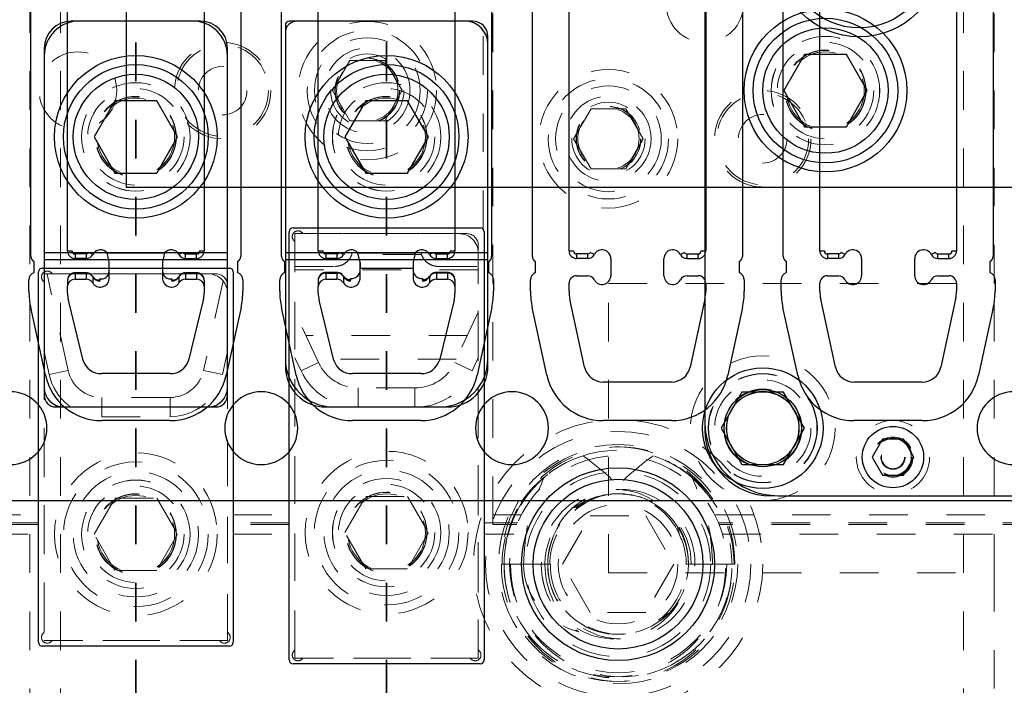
# Model space of a CAD drawing. Header units: inches. Extents: x 1802 to 2468, y -253 to -72.
# Tile 56 of 256: x 1817.58 to 1820.14, y -148.82 to -147.09. Entities that reach past the tile are written whole.
import ezdxf

# ---------------------------------------------------------------- set-up
doc = ezdxf.new("R2010")
doc.units = ezdxf.units.IN
doc.header["$LTSCALE"] = 0.5
doc.header["$MEASUREMENT"] = 0
doc.linetypes.add('HIDDEN', pattern=[0.225, 0.15, -0.075])
doc.linetypes.add('PHANTOM', pattern=[0.25, 0.125, -0.025, 0.025, -0.025, 0.025, -0.025])
for name, color, linetype in [('APP-M-S', 30, 'Continuous'), ('DIE-M-S', 8, 'Continuous'), ('DIE-M-S3', 8, 'Continuous'), ('DSS-M-S', 53, 'Continuous'), ('DST-M-S', 53, 'Continuous'), ('PAD-M-S', 135, 'Continuous'), ('PUN-M-S2', 1, 'Continuous'), ('SID-M-P', 202, 'PHANTOM'), ('ST1-M-S', 193, 'Continuous'), ('ST2-M-S', 193, 'Continuous'), ('SVD-M-S', 8, 'Continuous'), ('SVE-M-S', 8, 'Continuous'), ('SVF-M-S', 8, 'Continuous')]:
    doc.layers.add(name, color=color, linetype=linetype)

msp = doc.modelspace()

# ---------------------------------------------------------------- linework, layer by layer
at = {"color": 7, "linetype": 'Continuous', "lineweight": 25}
for p, q in [((1818.3577, -147.68951), (1818.3577, -146.69148)), ((1818.71203, -146.69148), (1818.71203, -147.68951)), ((1818.3577, -147.68951), (1818.36951, -147.68951)), ((1818.42329, -147.69867), (1818.41284, -147.69318)), ((1818.6569, -147.69318), (1818.64644, -147.69867)), ((1818.70022, -147.68951), (1818.71203, -147.68951)), ((1818.40587, -147.69739), (1818.37739, -147.69739)), ((1818.37739, -147.69739), (1818.37739, -147.7092)), ((1818.40587, -147.7092), (1818.37739, -147.7092)), ((1818.40587, -147.69739), (1818.40587, -147.7092)), ((1818.46068, -147.69465), (1818.60906, -147.69465)), ((1818.46597, -147.71918), (1818.46068, -147.69465)), ((1818.46597, -147.71918), (1818.46597, -147.73451)), ((1818.60906, -147.69465), (1818.60377, -147.71918)), ((1818.60377, -147.71918), (1818.60377, -147.73451)), ((1818.66387, -147.69739), (1818.69235, -147.69739)), ((1818.66387, -147.7092), (1818.66387, -147.69739)), ((1818.66387, -147.7092), (1818.69235, -147.7092)), ((1818.69235, -147.7092), (1818.69235, -147.69739)), ((1818.3577, -147.76387), (1818.3577, -147.765)), ((1818.40587, -147.74521), (1818.37739, -147.74521)), ((1818.37739, -147.74521), (1818.37739, -147.74674)), ((1818.37739, -147.74674), (1818.40587, -147.74674)), ((1818.37739, -147.74674), (1818.37739, -147.7477)), ((1818.40587, -147.74521), (1818.40587, -147.74674)), ((1818.40587, -147.74674), (1818.40587, -147.7477)), ((1818.42295, -147.75458), (1818.42309, -147.75486)), ((1818.42309, -147.75486), (1818.42329, -147.7559)), ((1818.42329, -147.7559), (1818.42329, -147.75695)), ((1818.44167, -147.76057), (1818.44131, -147.76481)), ((1818.44167, -147.76639), (1818.44167, -147.76057)), ((1818.62807, -147.76057), (1818.62807, -147.76639)), ((1818.62843, -147.76483), (1818.62807, -147.76057)), ((1818.64644, -147.7559), (1818.64665, -147.75486)), ((1818.64644, -147.7559), (1818.64644, -147.75695)), ((1818.64665, -147.75486), (1818.64679, -147.75458)), ((1818.69235, -147.74521), (1818.66387, -147.74521)), ((1818.66387, -147.74674), (1818.66387, -147.74521)), ((1818.69235, -147.74674), (1818.66387, -147.74674)), ((1818.66387, -147.74674), (1818.66387, -147.7477)), ((1818.69235, -147.74674), (1818.69235, -147.74521)), ((1818.69235, -147.74674), (1818.69235, -147.7477)), ((1818.71203, -147.76387), (1818.71203, -147.765))]:
    msp.add_line(p, q, dxfattribs=at)
for centre, radius, start, end in [((1818.37739, -147.68951), 0.01969, 180, 270), ((1818.37739, -147.68951), 0.00787, 180, 270), ((1818.40587, -147.68951), 0.00787, 270, 332.28225), ((1818.44333, -147.7092), 0.02264, 39.99017, 152.28225), ((1818.6264, -147.7092), 0.02264, 27.71775, 140.00983), ((1818.66387, -147.68951), 0.00787, 207.71775, 270), ((1818.69235, -147.68951), 0.00787, 270, 0), ((1818.69235, -147.68951), 0.01969, 270, 0), ((1818.40587, -147.68951), 0.01969, 270, 332.28225), ((1818.66387, -147.68951), 0.01969, 207.71775, 270), ((1818.44447, -147.73919), 0.02157, 262.52416, 355.39119), ((1818.62526, -147.73919), 0.02157, 184.60881, 277.47584), ((1818.3762, -147.76524), 0.01854, 86.31015, 175.75958), ((1818.40636, -147.76695), 0.02021, 33.11448, 91.40714), ((1818.4426, -147.74341), 0.023, 212.91246, 267.66865), ((1818.43783, -147.76589), 0.00387, 352.55121, 15.47051), ((1818.63173, -147.76588), 0.00369, 163.84459, 187.88189), ((1818.62713, -147.74341), 0.023, 272.33135, 327.08754), ((1818.66337, -147.76695), 0.02021, 88.59286, 146.88552), ((1818.69354, -147.76524), 0.01854, 4.24042, 93.68985)]:
    msp.add_arc(centre, radius, start, end, dxfattribs=at)
for points, knots in [([(1818.37739, -147.74521), (1818.37502, -147.74545), (1818.37003, -147.74594), (1818.36368, -147.74987), (1818.35933, -147.75551), (1818.35781, -147.76046), (1818.35772, -147.76326), (1818.3577, -147.76387)], [0, 0, 0, 0, 0.23361239, 0.49220332, 0.71754913, 0.938439, 1, 1, 1, 1]), ([(1818.42295, -147.75458), (1818.4214, -147.7526), (1818.41843, -147.7488), (1818.4121, -147.74574), (1818.40782, -147.74538), (1818.40587, -147.74521)], [0, 0, 0, 0, 0.3711439, 0.7122682, 1, 1, 1, 1]), ([(1818.44156, -147.76486), (1818.43918, -147.76452), (1818.43414, -147.76379), (1818.42723, -147.76011), (1818.42442, -147.75648), (1818.42295, -147.75458)], [0, 0, 0, 0, 0.2985086, 0.6329554, 1, 1, 1, 1]), ([(1818.64679, -147.75458), (1818.64566, -147.75612), (1818.64326, -147.75937), (1818.63713, -147.76311), (1818.63164, -147.76458), (1818.62862, -147.76482), (1818.62818, -147.76486)], [0, 0, 0, 0, 0.2938575, 0.6231292, 0.9456345, 1, 1, 1, 1]), ([(1818.66387, -147.74521), (1818.66151, -147.74545), (1818.65654, -147.74595), (1818.65046, -147.74958), (1818.64786, -147.75312), (1818.64679, -147.75458)], [0, 0, 0, 0, 0.3468058, 0.7306931, 1, 1, 1, 1]), ([(1818.71203, -147.76387), (1818.71179, -147.76167), (1818.71131, -147.75725), (1818.7076, -147.75147), (1818.70215, -147.74723), (1818.69669, -147.7454), (1818.69334, -147.74525), (1818.69235, -147.74521)], [0, 0, 0, 0, 0.2206534, 0.443437, 0.6681695, 0.9020771, 1, 1, 1, 1])]:
    msp.add_open_spline(points, degree=3, knots=knots, dxfattribs=at)
at = {"layer": 'APP-M-S', "linetype": 'Continuous', "lineweight": 25}
for p, q in [((1817.6127, -147.70375), (1817.6127, -146.62375)), ((1818.15703, -146.62375), (1818.15703, -147.70375)), ((1818.2627, -147.70375), (1818.2627, -146.62375)), ((1818.80703, -146.62375), (1818.80703, -147.70375)), ((1818.9127, -147.70375), (1818.9127, -146.62375)), ((1819.45703, -146.62375), (1819.45703, -147.70375)), ((1819.5627, -147.70375), (1819.5627, -146.62375)), ((1820.10703, -146.62375), (1820.10703, -147.70375)), ((1817.7077, -147.68951), (1817.7077, -146.69148)), ((1818.06203, -146.69148), (1818.06203, -147.68951)), ((1818.3577, -147.68951), (1818.3577, -146.69148)), ((1818.71203, -146.69148), (1818.71203, -147.68951)), ((1819.0077, -147.68951), (1819.0077, -146.69148)), ((1819.36203, -146.69148), (1819.36203, -147.68951)), ((1819.6577, -147.68951), (1819.6577, -146.69148)), ((1820.01203, -146.69148), (1820.01203, -147.68951)), ((1817.7077, -147.68951), (1817.71951, -147.68951)), ((1817.77329, -147.69867), (1817.76284, -147.69318)), ((1818.0069, -147.69318), (1817.99644, -147.69867)), ((1818.05022, -147.68951), (1818.06203, -147.68951)), ((1818.3577, -147.68951), (1818.36951, -147.68951)), ((1818.42329, -147.69867), (1818.41284, -147.69318)), ((1818.6569, -147.69318), (1818.64644, -147.69867)), ((1818.70022, -147.68951), (1818.71203, -147.68951)), ((1819.0077, -147.68951), (1819.01951, -147.68951)), ((1819.07329, -147.69867), (1819.06284, -147.69318)), ((1819.3069, -147.69318), (1819.29644, -147.69867)), ((1819.35022, -147.68951), (1819.36203, -147.68951)), ((1819.6577, -147.68951), (1819.66951, -147.68951)), ((1819.72329, -147.69867), (1819.71284, -147.69318)), ((1819.9569, -147.69318), (1819.94644, -147.69867)), ((1820.00022, -147.68951), (1820.01203, -147.68951)), ((1817.62097, -147.74553), (1817.62097, -147.71716)), ((1817.75587, -147.69739), (1817.72739, -147.69739)), ((1817.72739, -147.69739), (1817.72739, -147.7092)), ((1817.75587, -147.7092), (1817.72739, -147.7092)), ((1817.75587, -147.69739), (1817.75587, -147.7092)), ((1817.81068, -147.69465), (1817.95906, -147.69465)), ((1817.81597, -147.71861), (1817.81068, -147.69465)), ((1817.81597, -147.73374), (1817.81597, -147.71861)), ((1817.95906, -147.69465), (1817.95377, -147.71861)), ((1817.95377, -147.71861), (1817.95377, -147.73374)), ((1818.01387, -147.69739), (1818.04235, -147.69739)), ((1818.01387, -147.7092), (1818.01387, -147.69739)), ((1818.01387, -147.7092), (1818.04235, -147.7092)), ((1818.04235, -147.7092), (1818.04235, -147.69739)), ((1818.14877, -147.71716), (1818.14877, -147.74553)), ((1818.27097, -147.74553), (1818.27097, -147.71716)), ((1818.40587, -147.69739), (1818.37739, -147.69739)), ((1818.37739, -147.69739), (1818.37739, -147.7092)), ((1818.40587, -147.7092), (1818.37739, -147.7092)), ((1818.40587, -147.69739), (1818.40587, -147.7092)), ((1818.46068, -147.69465), (1818.60906, -147.69465)), ((1818.46597, -147.71861), (1818.46068, -147.69465)), ((1818.46597, -147.73374), (1818.46597, -147.71861)), ((1818.60906, -147.69465), (1818.60377, -147.71861)), ((1818.60377, -147.71861), (1818.60377, -147.73374)), ((1818.66387, -147.69739), (1818.69235, -147.69739)), ((1818.66387, -147.7092), (1818.66387, -147.69739)), ((1818.66387, -147.7092), (1818.69235, -147.7092)), ((1818.69235, -147.7092), (1818.69235, -147.69739)), ((1818.79877, -147.71716), (1818.79877, -147.74553)), ((1818.92097, -147.74553), (1818.92097, -147.71716)), ((1819.05587, -147.69739), (1819.02739, -147.69739)), ((1819.02739, -147.69739), (1819.02739, -147.7092)), ((1819.05587, -147.7092), (1819.02739, -147.7092)), ((1819.05587, -147.69739), (1819.05587, -147.7092)), ((1819.11597, -147.7092), (1819.11597, -147.75377)), ((1819.25377, -147.75377), (1819.25377, -147.7092)), ((1819.31387, -147.69739), (1819.34235, -147.69739)), ((1819.31387, -147.7092), (1819.31387, -147.69739)), ((1819.31387, -147.7092), (1819.34235, -147.7092)), ((1819.34235, -147.7092), (1819.34235, -147.69739)), ((1819.44877, -147.71716), (1819.44877, -147.74553)), ((1819.57097, -147.74553), (1819.57097, -147.71716)), ((1819.70587, -147.69739), (1819.67739, -147.69739)), ((1819.67739, -147.69739), (1819.67739, -147.7092)), ((1819.70587, -147.7092), (1819.67739, -147.7092)), ((1819.70587, -147.69739), (1819.70587, -147.7092)), ((1819.76597, -147.7092), (1819.76597, -147.75377)), ((1819.90377, -147.75377), (1819.90377, -147.7092)), ((1819.96387, -147.69739), (1819.99235, -147.69739)), ((1819.96387, -147.7092), (1819.96387, -147.69739)), ((1819.96387, -147.7092), (1819.99235, -147.7092)), ((1819.99235, -147.7092), (1819.99235, -147.69739)), ((1820.09877, -147.71716), (1820.09877, -147.74553)), ((1817.81597, -147.73374), (1817.95377, -147.73374)), ((1817.81597, -147.76299), (1817.81597, -147.73374)), ((1817.95377, -147.73374), (1817.95377, -147.76299)), ((1818.46597, -147.73374), (1818.60377, -147.73374)), ((1818.46597, -147.76299), (1818.46597, -147.73374)), ((1818.60377, -147.73374), (1818.60377, -147.76299)), ((1817.6077, -147.79387), (1817.6077, -147.76436)), ((1817.7077, -147.765), (1817.7077, -147.78045)), ((1817.75587, -147.7462), (1817.72739, -147.7462)), ((1817.72739, -147.7462), (1817.72739, -147.74754)), ((1817.72739, -147.74754), (1817.72739, -147.76299)), ((1817.72739, -147.74754), (1817.75587, -147.74754)), ((1817.72739, -147.76299), (1817.75587, -147.76299)), ((1817.75587, -147.7462), (1817.75587, -147.74754)), ((1817.75587, -147.74754), (1817.75587, -147.76299)), ((1817.773, -147.75573), (1817.77309, -147.75591)), ((1817.77309, -147.75591), (1817.77329, -147.75688)), ((1817.77329, -147.75688), (1817.77329, -147.77233)), ((1817.79167, -147.76211), (1817.79133, -147.76618)), ((1817.79167, -147.76756), (1817.79167, -147.76211)), ((1817.97807, -147.76211), (1817.97807, -147.76756)), ((1817.97841, -147.76621), (1817.97807, -147.76211)), ((1817.99644, -147.75688), (1817.99665, -147.75591)), ((1817.99644, -147.75688), (1817.99644, -147.77233)), ((1817.99665, -147.75591), (1817.99674, -147.75573)), ((1818.04235, -147.7462), (1818.01387, -147.7462)), ((1818.01387, -147.74754), (1818.01387, -147.7462)), ((1818.01387, -147.74754), (1818.01387, -147.76299)), ((1818.04235, -147.74754), (1818.01387, -147.74754)), ((1818.01387, -147.76299), (1818.04235, -147.76299)), ((1818.04235, -147.74754), (1818.04235, -147.7462)), ((1818.04235, -147.74754), (1818.04235, -147.76299)), ((1818.06203, -147.765), (1818.06203, -147.78045)), ((1818.16203, -147.76436), (1818.16203, -147.79387)), ((1818.2577, -147.79387), (1818.2577, -147.76436)), ((1818.3577, -147.765), (1818.3577, -147.78045)), ((1818.37739, -147.7477), (1818.37739, -147.76299)), ((1818.37739, -147.76299), (1818.40587, -147.76299)), ((1818.40587, -147.7477), (1818.40587, -147.76299)), ((1818.423, -147.75573), (1818.41909, -147.75141)), ((1818.42329, -147.75688), (1818.42329, -147.77233)), ((1818.44167, -147.76756), (1818.44167, -147.76754)), ((1818.62807, -147.76754), (1818.62807, -147.76756)), ((1818.64644, -147.75688), (1818.64644, -147.77233)), ((1818.64988, -147.75186), (1818.64674, -147.75573)), ((1818.66387, -147.7477), (1818.66387, -147.76299)), ((1818.66387, -147.76299), (1818.69235, -147.76299)), ((1818.69235, -147.7477), (1818.69235, -147.76299)), ((1818.71203, -147.765), (1818.71203, -147.78045)), ((1818.81203, -147.76436), (1818.81203, -147.79387)), ((1818.9077, -147.79387), (1818.9077, -147.76436)), ((1819.02739, -147.75377), (1819.05587, -147.75377)), ((1819.31387, -147.75377), (1819.34235, -147.75377)), ((1819.46203, -147.76436), (1819.46203, -147.79387)), ((1819.5577, -147.79387), (1819.5577, -147.76436)), ((1819.67739, -147.75377), (1819.70587, -147.75377)), ((1819.96387, -147.75377), (1819.99235, -147.75377)), ((1820.11203, -147.76436), (1820.11203, -147.79387)), ((1817.7077, -147.79856), (1817.7077, -147.78045)), ((1818.06203, -147.78045), (1818.06203, -147.79856)), ((1818.3577, -147.79856), (1818.3577, -147.78045)), ((1818.71203, -147.78045), (1818.71203, -147.79856)), ((1819.0077, -147.79387), (1819.0077, -147.77346)), ((1819.36203, -147.77346), (1819.36203, -147.79387)), ((1819.6577, -147.79387), (1819.6577, -147.77346)), ((1820.01203, -147.77346), (1820.01203, -147.79387)), ((1817.74821, -147.97307), (1817.70995, -147.81712)), ((1818.05978, -147.81712), (1818.02152, -147.97307)), ((1818.39821, -147.97307), (1818.35995, -147.81712)), ((1818.70978, -147.81712), (1818.67152, -147.97307)), ((1819.04821, -147.99061), (1819.00995, -147.8148)), ((1819.35978, -147.8148), (1819.32152, -147.99061)), ((1819.69821, -147.99061), (1819.65995, -147.8148)), ((1820.00978, -147.8148), (1819.97152, -147.99061)), ((1817.6505, -148.01188), (1817.61224, -147.83606)), ((1818.1575, -147.83606), (1818.11924, -148.01188)), ((1818.3005, -148.01188), (1818.26224, -147.83606)), ((1818.8075, -147.83606), (1818.76924, -148.01188)), ((1818.9505, -148.01188), (1818.91224, -147.83606)), ((1819.4575, -147.83606), (1819.41924, -148.01188)), ((1819.6005, -148.01188), (1819.56224, -147.83606)), ((1820.1075, -147.83606), (1820.06924, -148.01188)), ((1817.97344, -148.00744), (1817.7963, -148.00744)), ((1818.62344, -148.00744), (1818.4463, -148.00744)), ((1819.27344, -148.02936), (1819.0963, -148.02936)), ((1819.92344, -148.02936), (1819.7463, -148.02936)), ((1817.97344, -148.12936), (1817.7963, -148.12936)), ((1818.62344, -148.12936), (1818.4463, -148.12936)), ((1819.27344, -148.12936), (1819.0963, -148.12936)), ((1819.92344, -148.12936), (1819.7463, -148.12936)), ((1817.55987, -148.33637), (1818.20987, -148.33637)), ((1818.20987, -148.33637), (1818.85987, -148.33637)), ((1818.85987, -148.33637), (1819.50987, -148.33637)), ((1819.50987, -148.33637), (1820.15987, -148.33637))]:
    msp.add_line(p, q, dxfattribs=at)
for centre, radius, start, end in [((1817.72739, -147.68951), 0.01969, 180, 270), ((1817.72739, -147.68951), 0.00787, 180, 270), ((1817.75587, -147.68951), 0.00787, 270, 332.28225), ((1817.79333, -147.7092), 0.02264, 39.99017, 152.28225), ((1817.9764, -147.7092), 0.02264, 27.71775, 140.00983), ((1818.01387, -147.68951), 0.00787, 207.71775, 270), ((1818.04235, -147.68951), 0.00787, 270, 0), ((1818.04235, -147.68951), 0.01969, 270, 0), ((1818.37739, -147.68951), 0.01969, 180, 270), ((1818.37739, -147.68951), 0.00787, 180, 270), ((1818.40587, -147.68951), 0.00787, 270, 332.28225), ((1818.44333, -147.7092), 0.02264, 39.99017, 152.28225), ((1818.6264, -147.7092), 0.02264, 27.71775, 140.00983), ((1818.66387, -147.68951), 0.00787, 207.71775, 270), ((1818.69235, -147.68951), 0.00787, 270, 0), ((1818.69235, -147.68951), 0.01969, 270, 0), ((1819.02739, -147.68951), 0.01969, 180, 270), ((1819.02739, -147.68951), 0.00787, 180, 270), ((1819.05587, -147.68951), 0.00787, 270, 332.28225), ((1819.09333, -147.7092), 0.02264, 0, 152.28225), ((1819.2764, -147.7092), 0.02264, 27.71775, 180), ((1819.31387, -147.68951), 0.00787, 207.71775, 270), ((1819.34235, -147.68951), 0.00787, 270, 0), ((1819.34235, -147.68951), 0.01969, 270, 0), ((1819.67739, -147.68951), 0.01969, 180, 270), ((1819.67739, -147.68951), 0.00787, 180, 270), ((1819.70587, -147.68951), 0.00787, 270, 332.28225), ((1819.74333, -147.7092), 0.02264, 0, 152.28225), ((1819.9264, -147.7092), 0.02264, 27.71775, 180), ((1819.96387, -147.68951), 0.00787, 207.71775, 270), ((1819.99235, -147.68951), 0.00787, 270, 0), ((1819.99235, -147.68951), 0.01969, 270, 0), ((1817.6277, -147.70375), 0.015, 180, 243.33207), ((1817.75587, -147.68951), 0.01969, 270, 332.28225), ((1818.01387, -147.68951), 0.01969, 207.71775, 270), ((1818.14203, -147.70375), 0.015, 296.66793, 0), ((1818.2777, -147.70375), 0.015, 180, 243.33207), ((1818.40587, -147.68951), 0.01969, 270, 332.28225), ((1818.66387, -147.68951), 0.01969, 207.71775, 270), ((1818.79203, -147.70375), 0.015, 296.66793, 0), ((1818.9277, -147.70375), 0.015, 180, 243.33207), ((1819.05587, -147.68951), 0.01969, 270, 332.28225), ((1819.31387, -147.68951), 0.01969, 207.71775, 270), ((1819.44203, -147.70375), 0.015, 296.66793, 0), ((1819.5777, -147.70375), 0.015, 180, 243.33207), ((1819.70587, -147.68951), 0.01969, 270, 332.28225), ((1819.96387, -147.68951), 0.01969, 207.71775, 270), ((1820.09203, -147.70375), 0.015, 296.66793, 0), ((1817.79434, -147.74059), 0.02169, 262.93271, 356.04667), ((1817.9754, -147.74059), 0.02169, 183.95333, 277.06729), ((1817.6277, -147.76436), 0.02, 109.67072, 180), ((1817.72634, -147.76618), 0.01867, 86.77879, 176.36795), ((1817.72634, -147.78163), 0.01867, 86.77879, 176.36795), ((1817.7563, -147.76765), 0.02012, 32.3789, 91.24312), ((1817.7563, -147.7831), 0.02012, 32.3789, 91.24312), ((1817.79269, -147.74466), 0.02293, 212.20083, 267.4408), ((1817.79303, -147.76035), 0.02309, 211.25177, 353.43597), ((1817.78866, -147.7671), 0.00304, 351.2905, 16.71405), ((1817.9767, -147.76035), 0.02309, 186.56403, 328.74823), ((1817.98092, -147.7671), 0.00289, 162.43934, 189.28206), ((1817.97704, -147.74466), 0.02293, 272.5592, 327.79917), ((1818.01343, -147.76765), 0.02012, 88.75688, 147.6211), ((1818.01343, -147.7831), 0.02012, 88.75688, 147.6211), ((1818.0434, -147.76618), 0.01867, 3.63205, 93.22121), ((1818.0434, -147.78163), 0.01867, 3.63205, 93.22121), ((1818.14203, -147.76436), 0.02, 0, 70.32928), ((1818.2777, -147.76436), 0.02, 109.67072, 180), ((1818.37634, -147.78163), 0.01867, 86.77879, 176.36795), ((1818.4063, -147.7831), 0.02012, 32.3789, 91.24312), ((1818.44303, -147.76035), 0.02309, 211.25177, 353.43597), ((1818.44321, -147.74292), 0.0247, 242.76774, 266.4182), ((1818.6267, -147.76035), 0.02309, 186.56403, 328.74823), ((1818.62653, -147.74292), 0.0247, 273.5818, 297.23226), ((1818.66343, -147.7831), 0.02012, 88.75688, 147.6211), ((1818.6934, -147.78163), 0.01867, 3.63205, 93.22121), ((1818.79203, -147.76436), 0.02, 0, 70.32928), ((1818.9277, -147.76436), 0.02, 109.67072, 180), ((1819.02739, -147.77346), 0.01969, 90, 180), ((1819.05587, -147.77346), 0.01969, 27.71775, 90), ((1819.09333, -147.75377), 0.02264, 207.71775, 0), ((1819.2764, -147.75377), 0.02264, 180, 332.28225), ((1819.31387, -147.77346), 0.01969, 90, 152.28225), ((1819.34235, -147.77346), 0.01969, 0, 90), ((1819.44203, -147.76436), 0.02, 0, 70.32928), ((1819.5777, -147.76436), 0.02, 109.67072, 180), ((1819.67739, -147.77346), 0.01969, 90, 180), ((1819.70587, -147.77346), 0.01969, 27.71775, 90), ((1819.74333, -147.75377), 0.02264, 207.71775, 0), ((1819.9264, -147.75377), 0.02264, 180, 332.28225), ((1819.96387, -147.77346), 0.01969, 90, 152.28225), ((1819.99235, -147.77346), 0.01969, 0, 90), ((1820.09203, -147.76436), 0.02, 0, 70.32928), ((1817.80613, -147.79387), 0.19843, 180, 192.27701), ((1817.96361, -147.79387), 0.19843, 347.72299, 0), ((1818.45613, -147.79387), 0.19843, 180, 192.27701), ((1818.61361, -147.79387), 0.19843, 347.72299, 0), ((1819.10613, -147.79387), 0.19843, 180, 192.27701), ((1819.10613, -147.79387), 0.09843, 180, 192.27701), ((1819.26361, -147.79387), 0.09843, 347.72299, 0), ((1819.26361, -147.79387), 0.19843, 347.72299, 0), ((1819.75613, -147.79387), 0.19843, 180, 192.27701), ((1819.75613, -147.79387), 0.09843, 180, 192.27701), ((1819.91361, -147.79387), 0.09843, 347.72299, 0), ((1819.91361, -147.79387), 0.19843, 347.72299, 0), ((1817.78557, -147.79854), 0.07787, 180.01682, 193.80977), ((1817.98417, -147.79854), 0.07787, 346.19023, 359.98318), ((1818.43557, -147.79854), 0.07787, 180.01682, 193.80977), ((1818.63417, -147.79854), 0.07787, 346.19023, 359.98318), ((1817.79441, -147.95926), 0.04822, 196.64369, 272.24619), ((1817.97533, -147.95926), 0.04822, 267.75381, 343.35631), ((1818.44441, -147.95926), 0.04822, 196.64369, 272.24619), ((1818.62533, -147.95926), 0.04822, 267.75381, 343.35631), ((1819.0963, -147.98015), 0.04921, 192.27701, 270), ((1819.27344, -147.98015), 0.04921, 270, 347.72299), ((1819.7463, -147.98015), 0.04921, 192.27701, 270), ((1819.92344, -147.98015), 0.04921, 270, 347.72299), ((1817.7963, -147.98015), 0.14921, 192.27701, 270), ((1817.97344, -147.98015), 0.14921, 270, 347.72299), ((1818.4463, -147.98015), 0.14921, 192.27701, 270), ((1818.62344, -147.98015), 0.14921, 270, 347.72299), ((1819.0963, -147.98015), 0.14921, 192.27701, 270), ((1819.27344, -147.98015), 0.14921, 270, 347.72299), ((1819.7463, -147.98015), 0.14921, 192.27701, 270), ((1819.92344, -147.98015), 0.14921, 270, 347.72299), ((1817.55987, -148.14887), 0.0945, 270, 90), ((1818.20987, -148.14887), 0.0945, 90, 270), ((1818.20987, -148.14887), 0.0945, 270, 90), ((1818.85987, -148.14887), 0.0945, 90, 270), ((1818.85987, -148.14887), 0.0945, 270, 90), ((1819.50987, -148.14887), 0.0945, 90, 270), ((1819.50987, -148.14887), 0.0945, 270, 90), ((1820.15987, -148.14887), 0.0945, 90, 270)]:
    msp.add_arc(centre, radius, start, end, dxfattribs=at)
for points, knots in [([(1817.72739, -147.7462), (1817.725, -147.74645), (1817.72, -147.74695), (1817.71365, -147.75093), (1817.70931, -147.7566), (1817.70781, -147.76159), (1817.70772, -147.7644), (1817.7077, -147.765)], [0, 0, 0, 0, 0.2354761, 0.4918075, 0.7176349, 0.9398307, 1, 1, 1, 1]), ([(1817.773, -147.75573), (1817.77146, -147.75373), (1817.76851, -147.74988), (1817.76215, -147.74675), (1817.75784, -147.74637), (1817.75587, -147.7462)], [0, 0, 0, 0, 0.3694197, 0.7112592, 1, 1, 1, 1]), ([(1817.79157, -147.76623), (1817.78921, -147.76588), (1817.78419, -147.76515), (1817.7773, -147.76141), (1817.77447, -147.75767), (1817.773, -147.75573)], [0, 0, 0, 0, 0.2982598, 0.6357926, 1, 1, 1, 1]), ([(1817.99674, -147.75573), (1817.9956, -147.75731), (1817.99316, -147.76068), (1817.98699, -147.76449), (1817.98152, -147.76596), (1817.97855, -147.7662), (1817.97817, -147.76623)], [0, 0, 0, 0, 0.2941251, 0.6268358, 0.9519632, 1, 1, 1, 1]), ([(1818.01387, -147.7462), (1818.01149, -147.74645), (1818.00651, -147.74697), (1818.00041, -147.75065), (1817.99782, -147.75423), (1817.99674, -147.75573)], [0, 0, 0, 0, 0.3482135, 0.7272671, 1, 1, 1, 1]), ([(1818.06203, -147.765), (1818.06179, -147.76278), (1818.06131, -147.75831), (1818.05755, -147.75246), (1818.05203, -147.74817), (1818.04657, -147.74638), (1818.04327, -147.74624), (1818.04235, -147.7462)], [0, 0, 0, 0, 0.2216752, 0.4468004, 0.6736656, 0.9085933, 1, 1, 1, 1]), ([(1818.36248, -147.75311), (1818.36145, -147.7543), (1818.35896, -147.75718), (1818.35782, -147.7616), (1818.35772, -147.7644), (1818.3577, -147.765)], [0, 0, 0, 0, 0.3556316, 0.8626912, 1, 1, 1, 1]), ([(1818.42865, -147.76163), (1818.42842, -147.7615), (1818.42574, -147.76012), (1818.4243, -147.75782), (1818.423, -147.75573)], [0, 0, 0, 0, 0.0889737, 1, 1, 1, 1]), ([(1818.64674, -147.75573), (1818.64558, -147.75728), (1818.64312, -147.7606), (1818.63869, -147.76379), (1818.63551, -147.76453), (1818.63488, -147.76468)], [0, 0, 0, 0, 0.4156853, 0.8859034, 1, 1, 1, 1]), ([(1818.71203, -147.765), (1818.71178, -147.7628), (1818.71126, -147.75837), (1818.70845, -147.75343), (1818.70584, -147.75157), (1818.70508, -147.75103)], [0, 0, 0, 0, 0.4107265, 0.8278452, 1, 1, 1, 1])]:
    msp.add_open_spline(points, degree=3, knots=knots, dxfattribs=at)
at = {"layer": 'DIE-M-S', "linetype": 'Continuous', "lineweight": 25}
for p, q in [((1818.05237, -147.09387), (1817.71737, -147.09387)), ((1818.27237, -147.10387), (1818.27237, -147.98887)), ((1818.75737, -147.09387), (1818.28237, -147.09387)), ((1818.79737, -147.98887), (1818.79737, -147.13387)), ((1817.64737, -147.16387), (1817.64737, -148.06387)), ((1818.12237, -148.06387), (1818.12237, -147.16387)), ((1817.67737, -148.09387), (1818.09237, -148.09387)), ((1818.37737, -148.09387), (1818.69237, -148.09387))]:
    msp.add_line(p, q, dxfattribs=at)
at = {"layer": 'DIE-M-S', "linetype": 'HIDDEN', "lineweight": 18}
for p, q in [((1819.35987, -148.13387), (1819.35987, -148.15387)), ((1819.52987, -148.32387), (1819.54987, -148.32387))]:
    msp.add_line(p, q, dxfattribs=at)
at = {"layer": 'DIE-M-S', "linetype": 'Continuous', "lineweight": 25}
for centre, radius, start, end in [((1817.71737, -147.16387), 0.07, 90, 180), ((1818.05237, -147.16387), 0.07, 0, 90), ((1818.28237, -147.10387), 0.01, 90, 180), ((1818.75737, -147.13387), 0.04, 0, 90), ((1818.37737, -147.98887), 0.105, 180, 270), ((1818.69237, -147.98887), 0.105, 270, 0), ((1817.67737, -148.06387), 0.03, 180, 270), ((1818.09237, -148.06387), 0.03, 270, 0), ((1819.52987, -148.15387), 0.17, 180, 270)]:
    msp.add_arc(centre, radius, start, end, dxfattribs=at)
at = {"layer": 'DIE-M-S3', "linetype": 'Continuous', "lineweight": 25}
for p, q in [((1819.35987, -147.02387), (1819.35987, -148.13387)), ((1818.03237, -147.09387), (1817.73737, -147.09387)), ((1818.73737, -147.09387), (1818.30237, -147.09387)), ((1818.27237, -147.12387), (1818.27237, -147.69465)), ((1818.79737, -147.69465), (1818.79737, -147.15387)), ((1817.64737, -147.18387), (1817.64737, -147.69465)), ((1818.12237, -147.69465), (1818.12237, -147.18387)), ((1818.12237, -147.69465), (1817.64737, -147.69465)), ((1818.12237, -147.71283), (1817.64737, -147.71283)), ((1818.79737, -147.69465), (1818.27237, -147.69465)), ((1818.79737, -147.71222), (1818.27237, -147.71222)), ((1819.54987, -148.32387), (1820.15987, -148.32387))]:
    msp.add_line(p, q, dxfattribs=at)
for centre, radius in [((1819.67237, -147.27387), 0.211), ((1817.88487, -147.39387), 0.211), ((1818.53487, -147.39387), 0.211), ((1819.50987, -148.14887), 0.1), ((1819.13487, -148.50137), 0.25), ((1819.13487, -148.50137), 0.22)]:
    msp.add_circle(centre, radius, dxfattribs=at)
at = {"layer": 'DIE-M-S3', "linetype": 'HIDDEN', "lineweight": 18}
for centre, radius in [((1819.67237, -147.27387), 0.1405), ((1819.67237, -147.27387), 0.1005), ((1817.88487, -147.39387), 0.1405), ((1818.53487, -147.39387), 0.1405), ((1817.88487, -147.39387), 0.1005), ((1818.53487, -147.39387), 0.1005), ((1819.50987, -148.14887), 0.125), ((1819.13487, -148.50137), 0.34375), ((1819.13487, -148.50137), 0.31), ((1819.13487, -148.50137), 0.24), ((1819.13487, -148.50137), 0.155)]:
    msp.add_circle(centre, radius, dxfattribs=at)
at = {"layer": 'DIE-M-S3', "linetype": 'Continuous', "lineweight": 25}
for centre, radius, start, end in [((1817.73737, -147.18387), 0.09, 90, 180), ((1818.03237, -147.18387), 0.09, 0, 90), ((1818.30237, -147.12387), 0.03, 90, 180), ((1818.73737, -147.15387), 0.06, 0, 90), ((1818.39737, -147.96887), 0.125, 180, 270), ((1818.67237, -147.96887), 0.125, 270, 0), ((1817.69737, -148.04387), 0.05, 180, 270), ((1818.07237, -148.04387), 0.05, 270, 0), ((1819.54987, -148.13387), 0.19, 180, 270)]:
    msp.add_arc(centre, radius, start, end, dxfattribs=at)
at = {"layer": 'DSS-M-S', "linetype": 'HIDDEN', "lineweight": 18}
for p, q in [((1817.60987, -138.02387), (1817.60987, -155.02387)), ((1817.68987, -138.02387), (1817.68987, -155.02387)), ((1820.02987, -138.02387), (1820.02987, -155.02387)), ((1820.10987, -147.77387), (1820.10987, -145.27387)), ((1819.10987, -147.77387), (1820.10987, -147.77387)), ((1819.10987, -148.52387), (1819.10987, -147.77387)), ((1820.10987, -148.52387), (1820.10987, -147.77387)), ((1819.10987, -148.52387), (1820.10987, -148.52387)), ((1820.10987, -155.02387), (1820.10987, -148.52387))]:
    msp.add_line(p, q, dxfattribs=at)
for centre, radius in [((1819.67237, -147.27387), 0.14062), ((1817.88487, -147.39387), 0.14062), ((1818.53487, -147.39387), 0.14062), ((1819.50987, -148.14887), 0.1405)]:
    msp.add_circle(centre, radius, dxfattribs=at)
at = {"layer": 'DST-M-S', "linetype": 'HIDDEN', "lineweight": 18}
for centre in [(1818.53487, -148.41965), (1817.88487, -148.42387)]:
    msp.add_circle(centre, 0.14062, dxfattribs=at)
at = {"layer": 'PAD-M-S', "linetype": 'HIDDEN', "lineweight": 18}
for p, q in [((1818.29737, -148.72146), (1818.29737, -147.66784)), ((1818.32056, -147.64465), (1818.74237, -147.64465)), ((1818.77237, -147.67465), (1818.77237, -148.72146)), ((1817.67056, -147.74887), (1818.09237, -147.74887)), ((1817.64737, -148.67568), (1817.64737, -147.77206)), ((1818.12237, -147.77887), (1818.12237, -148.67568)), ((1818.09918, -148.69887), (1817.67056, -148.69887)), ((1818.74918, -148.74465), (1818.32056, -148.74465))]:
    msp.add_line(p, q, dxfattribs=at)
for centre, radius, start, end in [((1818.30529, -147.65257), 0.015, 40.23918, 229.76082), ((1818.29237, -147.66784), 0.005, 0, 49.76082), ((1818.32056, -147.63965), 0.005, 220.23918, 270), ((1818.74237, -147.67465), 0.03, 0, 90), ((1817.65529, -147.75679), 0.015, 40.23918, 229.76082), ((1817.64237, -147.77206), 0.005, 0, 49.76082), ((1817.67056, -147.74387), 0.005, 220.23918, 270), ((1818.09237, -147.77887), 0.03, 0, 90), ((1817.65529, -148.69095), 0.015, 130.23918, 319.76082), ((1817.64237, -148.67568), 0.005, 310.23918, 0), ((1818.11445, -148.69095), 0.015, 220.23918, 49.76082), ((1818.12737, -148.67568), 0.005, 180, 229.76082), ((1817.67056, -148.70387), 0.005, 90, 139.76082), ((1818.09918, -148.70387), 0.005, 40.23918, 90), ((1818.30529, -148.73673), 0.015, 130.23918, 319.76082), ((1818.29237, -148.72146), 0.005, 310.23918, 0), ((1818.76445, -148.73673), 0.015, 220.23918, 49.76082), ((1818.77737, -148.72146), 0.005, 180, 229.76082), ((1818.32056, -148.74965), 0.005, 90, 139.76082), ((1818.74918, -148.74965), 0.005, 40.23918, 90)]:
    msp.add_arc(centre, radius, start, end, dxfattribs=at)
at = {"layer": 'PUN-M-S2', "linetype": 'HIDDEN', "lineweight": 18}
for p, q in [((1818.29737, -147.64465), (1818.29737, -148.74465)), ((1818.72237, -147.64465), (1818.29737, -147.64465)), ((1818.44598, -147.69444), (1818.29737, -147.69444)), ((1818.62505, -147.6987), (1818.44469, -147.6987)), ((1818.77237, -147.69444), (1818.62376, -147.69444)), ((1818.77237, -148.74465), (1818.77237, -147.69465)), ((1818.29737, -147.72965), (1818.40087, -147.72965)), ((1818.77237, -147.73842), (1818.29737, -147.73842)), ((1818.66887, -147.72965), (1818.77237, -147.72965)), ((1817.64737, -147.74887), (1817.64737, -148.69887)), ((1818.07237, -147.74887), (1817.64737, -147.74887)), ((1817.70913, -147.99912), (1817.65467, -147.74887)), ((1818.11107, -147.76722), (1818.06061, -147.99912)), ((1818.12237, -148.69887), (1818.12237, -147.79887)), ((1818.35846, -147.97898), (1818.29737, -147.84797)), ((1818.77237, -147.84797), (1818.71128, -147.97898)), ((1818.74426, -147.90826), (1818.32548, -147.90826)), ((1817.64737, -147.95046), (1817.66027, -148.00975)), ((1818.10947, -148.00975), (1818.12237, -147.95046)), ((1818.29737, -147.96628), (1818.31314, -148.00011)), ((1818.71556, -147.96981), (1818.35418, -147.96981)), ((1818.7566, -148.00011), (1818.77237, -147.96628)), ((1817.70913, -147.99912), (1817.66027, -148.00975)), ((1818.06061, -147.99912), (1818.10947, -148.00975)), ((1818.35846, -147.97898), (1818.31314, -148.00011)), ((1818.71128, -147.97898), (1818.7566, -148.00011)), ((1818.46154, -148.04465), (1818.46154, -148.09465)), ((1818.6082, -148.04465), (1818.46154, -148.04465)), ((1818.6082, -148.04465), (1818.6082, -148.09465)), ((1817.7963, -148.06936), (1817.7963, -148.11936)), ((1817.97344, -148.06936), (1817.7963, -148.06936)), ((1817.97344, -148.06936), (1817.97344, -148.11936)), ((1818.46154, -148.09465), (1818.6082, -148.09465)), ((1817.7963, -148.11936), (1817.97344, -148.11936)), ((1817.64737, -148.69887), (1818.12237, -148.69887)), ((1818.29737, -148.74465), (1818.77237, -148.74465))]:
    msp.add_line(p, q, dxfattribs=at)
for centre, radius in [((1817.88487, -148.42387), 0.211), ((1818.53487, -148.41965), 0.211), ((1818.53487, -148.41965), 0.1405), ((1817.88487, -148.42387), 0.1405)]:
    msp.add_circle(centre, radius, dxfattribs=at)
for centre, radius, start, end in [((1818.72237, -147.69465), 0.05, 0, 90), ((1818.40087, -147.68315), 0.0465, 270, 345.94743), ((1818.66887, -147.68315), 0.0465, 194.05257, 270), ((1818.07237, -147.79887), 0.05, 0, 90), ((1817.7963, -147.98015), 0.08921, 192.27701, 270), ((1817.97344, -147.98015), 0.08921, 270, 347.72299), ((1818.46154, -147.93091), 0.11374, 205, 270), ((1818.6082, -147.93091), 0.11374, 270, 335), ((1817.7963, -147.98015), 0.13921, 192.27701, 270), ((1817.97344, -147.98015), 0.13921, 270, 347.72299), ((1818.46154, -147.93091), 0.16374, 205, 270), ((1818.6082, -147.93091), 0.16374, 270, 335)]:
    msp.add_arc(centre, radius, start, end, dxfattribs=at)
for points, knots in [([(1818.40087, -147.72965), (1818.40587, -147.72918), (1818.41587, -147.72823), (1818.42926, -147.72089), (1818.43932, -147.71082), (1818.44307, -147.70237), (1818.44469, -147.6987)], [0, 0, 0, 0, 0.2593794, 0.5181951, 0.7910156, 1, 1, 1, 1]), ([(1818.62505, -147.6987), (1818.62726, -147.70342), (1818.63168, -147.71285), (1818.64365, -147.72315), (1818.65662, -147.72885), (1818.66544, -147.72943), (1818.66887, -147.72965)], [0, 0, 0, 0, 0.2708074, 0.5410583, 0.8219421, 1, 1, 1, 1])]:
    msp.add_open_spline(points, degree=3, knots=knots, dxfattribs=at)
at = {"layer": 'SID-M-P', "linetype": 'PHANTOM', "lineweight": 35}
for p, q in [((1817.88487, -133.74966), (1817.88487, -162.41644)), ((1818.53487, -133.74966), (1818.53487, -162.41644))]:
    msp.add_line(p, q, dxfattribs=at)
at = {"layer": 'ST1-M-S', "linetype": 'HIDDEN', "lineweight": 18}
for p, q in [((1818.80987, -144.67387), (1818.80987, -148.37387)), ((1818.78487, -147.63304), (1818.78487, -145.4147)), ((1816.08584, -148.37387), (1817.63237, -148.37387)), ((1818.13737, -148.37387), (1818.28237, -148.37387)), ((1818.80987, -148.37387), (1818.8839, -148.37387)), ((1818.80987, -148.39887), (1818.80987, -148.37387)), ((1819.38584, -148.37387), (1820.23237, -148.37387)), ((1817.63237, -148.39387), (1816.09503, -148.39387)), ((1817.63237, -148.39887), (1816.09704, -148.39887)), ((1818.28237, -148.39387), (1818.13737, -148.39387)), ((1818.28237, -148.39887), (1818.13737, -148.39887)), ((1818.8747, -148.39387), (1818.78737, -148.39387)), ((1818.87269, -148.39887), (1818.80987, -148.39887)), ((1820.23237, -148.39387), (1819.39503, -148.39387)), ((1820.23237, -148.39887), (1819.39704, -148.39887)), ((1816.10549, -148.42387), (1817.63237, -148.42387)), ((1818.13737, -148.42387), (1818.28237, -148.42387)), ((1818.78737, -148.42387), (1818.86425, -148.42387)), ((1819.40549, -148.42387), (1820.23237, -148.42387))]:
    msp.add_line(p, q, dxfattribs=at)
at = {"layer": 'ST1-M-S', "linetype": 'Continuous', "lineweight": 25}
for p, q in [((1818.28237, -148.74965), (1818.28237, -147.63965)), ((1818.29237, -147.62965), (1818.77737, -147.62965)), ((1818.78737, -147.63965), (1818.78737, -148.74965)), ((1817.63237, -148.70387), (1817.63237, -147.74387)), ((1817.64237, -147.73387), (1818.12737, -147.73387)), ((1818.13737, -147.74387), (1818.13737, -148.70387)), ((1818.12737, -148.71387), (1817.64237, -148.71387)), ((1818.77737, -148.75965), (1818.29237, -148.75965))]:
    msp.add_line(p, q, dxfattribs=at)
at = {"layer": 'ST1-M-S', "linetype": 'HIDDEN', "lineweight": 18}
for centre, radius in [((1819.35987, -147.04887), 0.1005), ((1818.48487, -147.27387), 0.1795), ((1818.10987, -147.27387), 0.125), ((1817.73487, -147.27387), 0.1005), ((1818.48487, -147.27387), 0.1105), ((1818.48487, -147.27387), 0.0795), ((1819.10987, -147.39887), 0.1795), ((1819.50987, -147.39887), 0.125), ((1819.10987, -147.39887), 0.1105), ((1819.10987, -147.39887), 0.0795), ((1819.50987, -148.14887), 0.10156), ((1819.84737, -148.22387), 0.0315), ((1819.84737, -148.22387), 0.031), ((1819.13487, -148.50137), 0.2815)]:
    msp.add_circle(centre, radius, dxfattribs=at)
at = {"layer": 'ST1-M-S', "linetype": 'Continuous', "lineweight": 25}
for centre, radius in [((1819.50987, -148.14887), 0.15625), ((1819.84737, -148.22387), 0.0795)]:
    msp.add_circle(centre, radius, dxfattribs=at)
for centre, start, end in [((1818.29237, -147.63965), 90, 180), ((1818.77737, -147.63965), 0, 90), ((1817.64237, -147.74387), 90, 180), ((1818.12737, -147.74387), 0, 90), ((1817.64237, -148.70387), 180, 270), ((1818.12737, -148.70387), 270, 0), ((1818.29237, -148.74965), 180, 270), ((1818.77737, -148.74965), 270, 0)]:
    msp.add_arc(centre, 0.01, start, end, dxfattribs=at)
at = {"layer": 'ST2-M-S', "linetype": 'Continuous', "lineweight": 25}
for p, q in [((1817.85987, -145.52387), (1817.85987, -147.52387)), ((1817.85987, -147.52387), (1820.15987, -147.52387))]:
    msp.add_line(p, q, dxfattribs=at)
msp.add_circle((1819.75987, -146.92387), 0.211, dxfattribs=at)
at = {"layer": 'ST2-M-S', "linetype": 'HIDDEN', "lineweight": 18}
for radius in [0.1415, 0.09375]:
    msp.add_circle((1819.50987, -148.14887), radius, dxfattribs=at)
at = {"layer": 'SVD-M-S', "linetype": 'Continuous', "lineweight": 25}
for p, q in [((1819.61824, -147.18012), (1819.56412, -147.27387)), ((1819.72649, -147.18012), (1819.61824, -147.18012)), ((1819.78062, -147.27387), (1819.72649, -147.18012)), ((1819.56412, -147.27387), (1819.61824, -147.36762)), ((1819.72649, -147.36762), (1819.78062, -147.27387)), ((1817.83074, -147.30012), (1817.77662, -147.39387)), ((1817.93899, -147.30012), (1817.83074, -147.30012)), ((1817.99312, -147.39387), (1817.93899, -147.30012)), ((1818.48074, -147.30012), (1818.42662, -147.39387)), ((1818.58899, -147.30012), (1818.48074, -147.30012)), ((1818.64312, -147.39387), (1818.58899, -147.30012)), ((1819.61824, -147.36762), (1819.72649, -147.36762)), ((1817.77662, -147.39387), (1817.83074, -147.48762)), ((1817.93899, -147.48762), (1817.99312, -147.39387)), ((1818.42662, -147.39387), (1818.48074, -147.48762)), ((1818.58899, -147.48762), (1818.64312, -147.39387)), ((1817.83074, -147.48762), (1817.93899, -147.48762)), ((1818.48074, -147.48762), (1818.58899, -147.48762))]:
    msp.add_line(p, q, dxfattribs=at)
at = {"layer": 'SVD-M-S', "linetype": 'HIDDEN', "lineweight": 18}
for p, q in [((1819.33398, -148.28327), (1819.31706, -148.26895)), ((1818.99053, -148.50137), (1819.0627, -148.37637)), ((1819.0627, -148.37637), (1819.20704, -148.37637)), ((1819.20704, -148.37637), (1819.27921, -148.50137)), ((1819.28804, -148.40272), (1819.29375, -148.425)), ((1818.85634, -148.50137), (1818.83261, -148.50137)), ((1818.95268, -148.50137), (1818.83956, -148.50137)), ((1818.83956, -148.50137), (1818.95268, -148.50137)), ((1818.95963, -148.50137), (1818.85634, -148.50137)), ((1819.0627, -148.62637), (1818.99053, -148.50137)), ((1819.27921, -148.50137), (1819.20704, -148.62637)), ((1819.31167, -148.50137), (1819.31011, -148.50137)), ((1819.31706, -148.50137), (1819.31167, -148.50137)), ((1819.32466, -148.50137), (1819.31706, -148.50137)), ((1819.37982, -148.50137), (1819.32466, -148.50137)), ((1819.43018, -148.50137), (1819.37982, -148.50137)), ((1819.43557, -148.50137), (1819.43018, -148.50137)), ((1819.43557, -148.50137), (1819.43713, -148.50137)), ((1819.20704, -148.62637), (1819.0627, -148.62637))]:
    msp.add_line(p, q, dxfattribs=at)
at = {"layer": 'SVD-M-S', "linetype": 'Continuous', "lineweight": 25}
for centre, radius in [((1819.67237, -147.27387), 0.1875), ((1819.67237, -147.27387), 0.1625), ((1817.88487, -147.39387), 0.1875), ((1818.53487, -147.39387), 0.1875), ((1817.88487, -147.39387), 0.1625), ((1818.53487, -147.39387), 0.1625)]:
    msp.add_circle(centre, radius, dxfattribs=at)
at = {"layer": 'SVD-M-S', "linetype": 'HIDDEN', "lineweight": 18}
for centre, radius in [((1819.67237, -147.27387), 0.125), ((1819.67237, -147.27387), 0.10497), ((1819.67237, -147.27387), 0.1047), ((1819.67237, -147.27387), 0.10418), ((1817.88487, -147.39387), 0.125), ((1818.53487, -147.39387), 0.125), ((1817.88487, -147.39387), 0.10497), ((1817.88487, -147.39387), 0.1047), ((1817.88487, -147.39387), 0.10418), ((1818.53487, -147.39387), 0.10497), ((1818.53487, -147.39387), 0.1047), ((1818.53487, -147.39387), 0.10418), ((1819.13487, -148.50137), 0.375)]:
    msp.add_circle(centre, radius, dxfattribs=at)
for centre, radius, start, end in [((1819.13051, -148.49481), 0.29797, 32.96864, 181.26136), ((1819.13834, -148.49639), 0.29883, 359.04604, 180.95396), ((1819.13212, -148.49937), 0.29257, 107.48862, 180.39168), ((1819.13487, -148.50137), 0.29531, 51.90762, 0), ((1819.1417, -148.49326), 0.28553, 46.10721, 72.9246), ((1819.12648, -148.49814), 0.19061, 359.02938, 180.97062), ((1819.14326, -148.49814), 0.19061, 359.02938, 180.97062), ((1819.13277, -148.49899), 0.1801, 82.16438, 180.75568), ((1819.13487, -148.50137), 0.18219, 32.78425, 0), ((1819.13981, -148.49769), 0.17923, 98.79248, 156.07037), ((1819.13697, -148.49899), 0.1801, 359.24432, 97.83562), ((1819.12993, -148.49769), 0.17923, 23.92963, 81.20752), ((1819.13487, -148.50137), 0.18219, 0, 31.55865), ((1819.1314, -148.50634), 0.29883, 179.04604, 0.95396), ((1819.13834, -148.50634), 0.29883, 179.04604, 0.95396), ((1819.12648, -148.50615), 0.28696, 179.04604, 0.95396), ((1819.14326, -148.50615), 0.28696, 179.04604, 0.95396), ((1819.12648, -148.5046), 0.19061, 179.02938, 0.97062), ((1819.14182, -148.50216), 0.20592, 179.77904, 237.84949), ((1819.14326, -148.5046), 0.19061, 179.02938, 0.97062), ((1819.1314, -148.5044), 0.17874, 179.02938, 0.97062), ((1819.13834, -148.5044), 0.17874, 179.02938, 0.97062)]:
    msp.add_arc(centre, radius, start, end, dxfattribs=at)
for centre, major_axis, ratio, start_param, end_param in [((1819.13217, -148.50137), (-0.29801, 0), 0.9770042, 5.3587861, 6.2831853), ((1819.13756, -148.50137), (0.29801, 0), 0.9770042, 0, 0.9243992), ((1819.13106, -148.50137), (-0.18599, 0), 0.9770042, 4.8128393, 6.2831853), ((1819.13867, -148.50137), (0.18599, 0), 0.9770042, 0, 1.470346), ((1819.13756, -148.50137), (-0.17949, 0), 0.9770042, 5.8325895, 6.2831853), ((1819.13217, -148.50137), (0.17949, 0), 0.9770042, 0, 0.4505959), ((1819.08426, -148.50137), (-0.19435, 0), 0.9353022, 0, 1.2997916), ((1819.17717, -148.50137), (0.2321, 0), 0.9661135, 3.1415927, 4.0379585)]:
    msp.add_ellipse(centre, major_axis=major_axis, ratio=ratio, start_param=start_param, end_param=end_param, dxfattribs=at)
for points, knots in [([(1819.0442, -148.22032), (1819.06754, -148.23797), (1819.10787, -148.26848), (1819.14266, -148.30513), (1819.15732, -148.32057)], [0, 0, 0, 0, 0.5786393, 1, 1, 1, 1]), ([(1819.22554, -148.22032), (1819.2022, -148.23797), (1819.16187, -148.26848), (1819.12707, -148.30513), (1819.11241, -148.32057)], [0, 0, 0, 0, 0.5786393, 1, 1, 1, 1]), ([(1818.88992, -148.50137), (1818.89166, -148.46918), (1818.89586, -148.39165), (1818.92527, -148.31952), (1818.94248, -148.27733)], [0, 0, 0, 0, 0.4150678, 1, 1, 1, 1]), ([(1819.32726, -148.27733), (1819.3502, -148.30135), (1819.39605, -148.34935), (1819.42617, -148.43171), (1819.42913, -148.48316), (1819.43018, -148.50137)], [0, 0, 0, 0, 0.3929294, 0.7851672, 1, 1, 1, 1]), ([(1819.37982, -148.50137), (1819.37808, -148.46918), (1819.37388, -148.39165), (1819.34446, -148.31952), (1819.32726, -148.27733)], [0, 0, 0, 0, 0.4150678, 1, 1, 1, 1])]:
    msp.add_open_spline(points, degree=3, knots=knots, dxfattribs=at)
at = {"layer": 'SVE-M-S', "linetype": 'HIDDEN', "lineweight": 18}
for p, q in [((1818.39466, -147.27387), (1818.43976, -147.19574)), ((1818.43976, -147.19574), (1818.52997, -147.19574)), ((1818.52997, -147.19574), (1818.57508, -147.27387)), ((1818.43976, -147.35199), (1818.39466, -147.27387)), ((1818.57508, -147.27387), (1818.52997, -147.35199)), ((1819.01966, -147.39887), (1819.06476, -147.32074)), ((1819.06476, -147.32074), (1819.15497, -147.32074)), ((1819.15497, -147.32074), (1819.20008, -147.39887)), ((1818.52997, -147.35199), (1818.43976, -147.35199)), ((1819.06476, -147.47699), (1819.01966, -147.39887)), ((1819.20008, -147.39887), (1819.15497, -147.47699)), ((1819.15497, -147.47699), (1819.06476, -147.47699))]:
    msp.add_line(p, q, dxfattribs=at)
at = {"layer": 'SVE-M-S', "linetype": 'Continuous', "lineweight": 25}
for p, q in [((1819.45574, -148.05512), (1819.40162, -148.14887)), ((1819.56399, -148.05512), (1819.45574, -148.05512)), ((1819.61812, -148.14887), (1819.56399, -148.05512)), ((1819.40162, -148.14887), (1819.45574, -148.24262)), ((1819.56399, -148.24262), (1819.61812, -148.14887)), ((1819.82032, -148.17702), (1819.79327, -148.22387)), ((1819.87442, -148.17702), (1819.82032, -148.17702)), ((1819.90147, -148.22387), (1819.87442, -148.17702)), ((1819.79327, -148.22387), (1819.82032, -148.27072)), ((1819.87442, -148.27072), (1819.90147, -148.22387)), ((1819.45574, -148.24262), (1819.56399, -148.24262)), ((1819.82032, -148.27072), (1819.87442, -148.27072))]:
    msp.add_line(p, q, dxfattribs=at)
for centre, radius in [((1819.75987, -146.92387), 0.1875), ((1819.50987, -148.14887), 0.15625), ((1819.84737, -148.22387), 0.0795)]:
    msp.add_circle(centre, radius, dxfattribs=at)
at = {"layer": 'SVE-M-S', "linetype": 'HIDDEN', "lineweight": 18}
for centre, radius in [((1818.48487, -147.27387), 0.156), ((1818.10987, -147.27387), 0.11888), ((1818.48487, -147.27387), 0.137), ((1818.48487, -147.27387), 0.095), ((1818.48487, -147.27387), 0.08397), ((1818.48487, -147.27387), 0.0837), ((1818.48487, -147.27387), 0.08318), ((1818.10987, -147.27387), 0.063), ((1819.10987, -147.39887), 0.156), ((1819.10987, -147.39887), 0.137), ((1819.50987, -147.39887), 0.11888), ((1819.10987, -147.39887), 0.095), ((1819.10987, -147.39887), 0.08397), ((1819.10987, -147.39887), 0.0837), ((1819.10987, -147.39887), 0.08318), ((1819.50987, -147.39887), 0.063), ((1819.50987, -148.14887), 0.1875), ((1819.50987, -148.14887), 0.0935), ((1819.84737, -148.22387), 0.095), ((1819.84737, -148.22387), 0.05205), ((1819.84737, -148.22387), 0.05165), ((1819.84737, -148.22387), 0.04905), ((1819.84737, -148.22387), 0.0475), ((1819.84737, -148.22387), 0.03)]:
    msp.add_circle(centre, radius, dxfattribs=at)
at = {"layer": 'SVF-M-S', "linetype": 'HIDDEN', "lineweight": 18}
for p, q in [((1817.77662, -148.42387), (1817.83074, -148.33012)), ((1817.83074, -148.33012), (1817.93899, -148.33012)), ((1817.93899, -148.33012), (1817.99312, -148.42387)), ((1818.42662, -148.41965), (1818.48074, -148.3259)), ((1818.48074, -148.3259), (1818.58899, -148.3259)), ((1818.58899, -148.3259), (1818.64312, -148.41965)), ((1817.83074, -148.51762), (1817.77662, -148.42387)), ((1817.99312, -148.42387), (1817.93899, -148.51762)), ((1818.48074, -148.5134), (1818.42662, -148.41965)), ((1818.64312, -148.41965), (1818.58899, -148.5134)), ((1817.93899, -148.51762), (1817.83074, -148.51762)), ((1818.58899, -148.5134), (1818.48074, -148.5134))]:
    msp.add_line(p, q, dxfattribs=at)
for centre, radius in [((1817.88487, -148.42387), 0.1875), ((1818.53487, -148.41965), 0.1875), ((1817.88487, -148.42387), 0.1625), ((1818.53487, -148.41965), 0.1625), ((1817.88487, -148.42387), 0.125), ((1818.53487, -148.41965), 0.125), ((1817.88487, -148.42387), 0.10497), ((1817.88487, -148.42387), 0.1047), ((1817.88487, -148.42387), 0.10418), ((1817.88487, -148.42387), 0.1005), ((1818.53487, -148.41965), 0.10497), ((1818.53487, -148.41965), 0.1047), ((1818.53487, -148.41965), 0.10418), ((1818.53487, -148.41965), 0.1005)]:
    msp.add_circle(centre, radius, dxfattribs=at)

doc.saveas('drawing.dxf')
